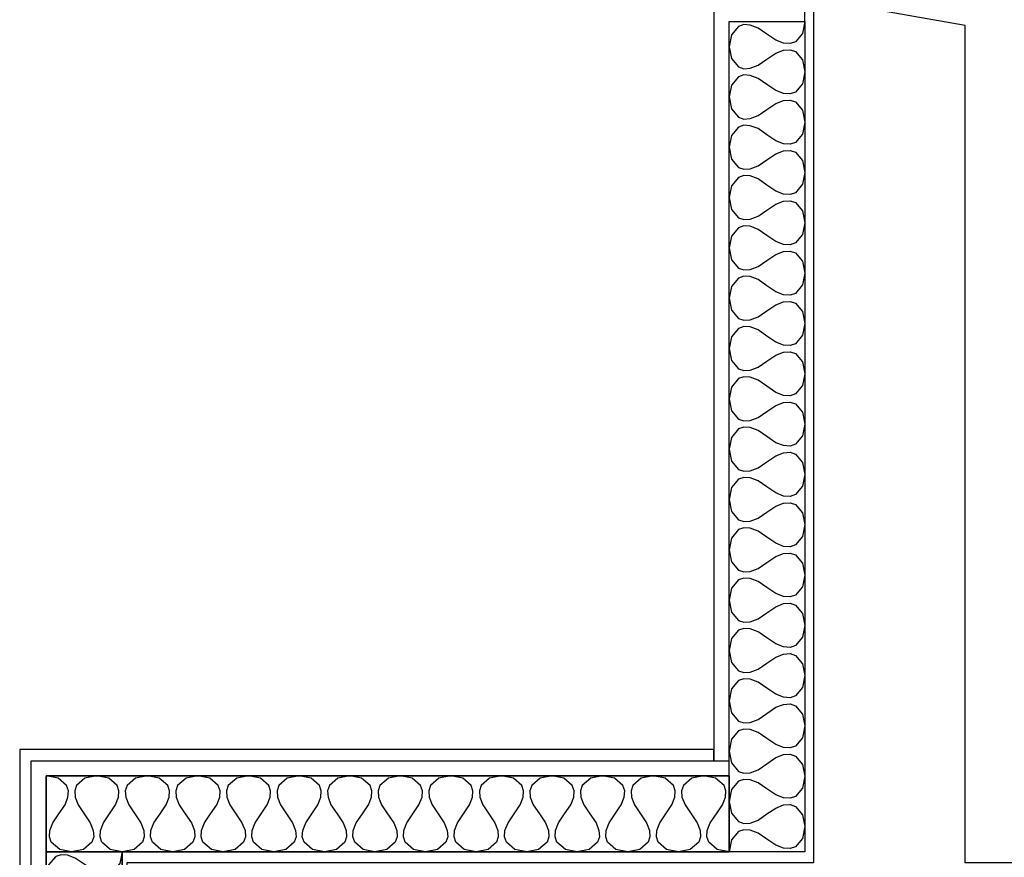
# Model space of a CAD drawing. Header units: millimetres. Extents: x -11.8 to 86.8, y 45.9 to 95.9.
# Tile 37 of 108: x 6.2 to 7.5, y 84 to 85.1. Entities that reach past the tile are written whole.
import ezdxf

# ---------------------------------------------------------------- set-up
doc = ezdxf.new("R2010")
doc.units = ezdxf.units.MM
doc.header["$MEASUREMENT"] = 0
doc.layers.add('Structure etage', color=7, linetype='Continuous')

# ---------------------------------------------------------------- blocks, each defined once
blk = doc.blocks.new('PD_16425')
at = {"layer": 'Structure etage', "color": 0}
for points in [[(7.0091, -11.6159), (7.0091, -12.7109), (6.9091, -12.7109), (6.9091, -11.6159), (7.0091, -11.6159)], [(7.0091, -11.6159), (7.006, -11.6315), (6.9966, -11.6426), (6.9896, -11.6449), (6.981, -11.6444), (6.9708, -11.6405), (6.9591, -11.6325), (6.9474, -11.6245), (6.9372, -11.6205), (6.9286, -11.62), (6.9216, -11.6224), (6.9122, -11.6334), (6.9091, -11.6491), (6.9122, -11.6647), (6.9216, -11.6757), (6.9286, -11.6781), (6.9372, -11.6776), (6.9474, -11.6736), (6.9591, -11.6657), (6.9708, -11.6577), (6.981, -11.6537), (6.9896, -11.6532), (6.9966, -11.6556), (7.006, -11.6666), (7.0091, -11.6822), (7.006, -11.6979), (6.9966, -11.7089), (6.9896, -11.7113), (6.981, -11.7108), (6.9708, -11.7068), (6.9591, -11.6988), (6.9474, -11.6909), (6.9372, -11.6869), (6.9286, -11.6864), (6.9216, -11.6888), (6.9122, -11.6998), (6.9091, -11.7154), (6.9122, -11.7311), (6.9216, -11.7421), (6.9286, -11.7445), (6.9372, -11.744), (6.9474, -11.74), (6.9591, -11.732), (6.9708, -11.724), (6.981, -11.7201), (6.9896, -11.7196), (6.9966, -11.7219), (7.006, -11.733), (7.0091, -11.7486), (7.006, -11.7643), (6.9966, -11.7753), (6.9896, -11.7777), (6.981, -11.7771), (6.9708, -11.7732), (6.9591, -11.7652), (6.9474, -11.7572), (6.9372, -11.7533), (6.9286, -11.7528), (6.9216, -11.7551), (6.9122, -11.7662), (6.9091, -11.7818), (6.9122, -11.7974), (6.9216, -11.8085), (6.9286, -11.8108), (6.9372, -11.8103), (6.9474, -11.8064), (6.9591, -11.7984), (6.9708, -11.7904), (6.981, -11.7865), (6.9896, -11.7859), (6.9966, -11.7883), (7.006, -11.7993), (7.0091, -11.815), (7.006, -11.8306), (6.9966, -11.8417), (6.9896, -11.844), (6.981, -11.8435), (6.9708, -11.8396), (6.9591, -11.8316), (6.9474, -11.8236), (6.9372, -11.8196), (6.9286, -11.8191), (6.9216, -11.8215), (6.9122, -11.8325), (6.9091, -11.8482), (6.9122, -11.8638), (6.9216, -11.8748), (6.9286, -11.8772), (6.9372, -11.8767), (6.9474, -11.8727), (6.9591, -11.8648), (6.9708, -11.8568), (6.981, -11.8528), (6.9896, -11.8523), (6.9966, -11.8547), (7.006, -11.8657), (7.0091, -11.8813), (7.006, -11.897), (6.9966, -11.908), (6.9896, -11.9104), (6.981, -11.9099), (6.9708, -11.9059), (6.9591, -11.8979), (6.9474, -11.89), (6.9372, -11.886), (6.9286, -11.8855), (6.9216, -11.8879), (6.9122, -11.8989), (6.9091, -11.9145), (6.9122, -11.9302), (6.9216, -11.9412), (6.9286, -11.9436), (6.9372, -11.9431), (6.9474, -11.9391), (6.9591, -11.9311), (6.9708, -11.9231), (6.981, -11.9192), (6.9896, -11.9187), (6.9966, -11.921), (7.006, -11.9321), (7.0091, -11.9477), (7.006, -11.9633), (6.9966, -11.9744), (6.9896, -11.9768), (6.981, -11.9762), (6.9708, -11.9723), (6.9591, -11.9643), (6.9474, -11.9563), (6.9372, -11.9524), (6.9286, -11.9519), (6.9216, -11.9542), (6.9122, -11.9653), (6.9091, -11.9809), (6.9122, -11.9965), (6.9216, -12.0076), (6.9286, -12.0099), (6.9372, -12.0094), (6.9474, -12.0055), (6.9591, -11.9975), (6.9708, -11.9895), (6.981, -11.9855), (6.9896, -11.985), (6.9966, -11.9874), (7.006, -11.9984), (7.0091, -12.0141), (7.006, -12.0297), (6.9966, -12.0408), (6.9896, -12.0431), (6.981, -12.0426), (6.9708, -12.0386), (6.9591, -12.0307), (6.9474, -12.0227), (6.9372, -12.0187), (6.9286, -12.0182), (6.9216, -12.0206), (6.9122, -12.0316), (6.9091, -12.0473), (6.9122, -12.0629), (6.9216, -12.0739), (6.9286, -12.0763), (6.9372, -12.0758), (6.9474, -12.0718), (6.9591, -12.0639), (6.9708, -12.0559), (6.981, -12.0519), (6.9896, -12.0514), (6.9966, -12.0538), (7.006, -12.0648), (7.0091, -12.0804), (7.006, -12.0961), (6.9966, -12.1071), (6.9896, -12.1095), (6.981, -12.109), (6.9708, -12.105), (6.9591, -12.097), (6.9474, -12.0891), (6.9372, -12.0851), (6.9286, -12.0846), (6.9216, -12.0869), (6.9122, -12.098), (6.9091, -12.1136), (6.9122, -12.1293), (6.9216, -12.1403), (6.9286, -12.1427), (6.9372, -12.1422), (6.9474, -12.1382), (6.9591, -12.1302), (6.9708, -12.1222), (6.981, -12.1183), (6.9896, -12.1178), (6.9966, -12.1201), (7.006, -12.1312), (7.0091, -12.1468), (7.006, -12.1624), (6.9966, -12.1735), (6.9896, -12.1758), (6.981, -12.1753), (6.9708, -12.1714), (6.9591, -12.1634), (6.9474, -12.1554), (6.9372, -12.1515), (6.9286, -12.151), (6.9216, -12.1533), (6.9122, -12.1644), (6.9091, -12.18), (6.9122, -12.1956), (6.9216, -12.2067), (6.9286, -12.209), (6.9372, -12.2085), (6.9474, -12.2046), (6.9591, -12.1966), (6.9708, -12.1886), (6.981, -12.1846), (6.9896, -12.1841), (6.9966, -12.1865), (7.006, -12.1975), (7.0091, -12.2132), (7.006, -12.2288), (6.9966, -12.2399), (6.9896, -12.2422), (6.981, -12.2417), (6.9708, -12.2377), (6.9591, -12.2298), (6.9474, -12.2218), (6.9372, -12.2178), (6.9286, -12.2173), (6.9216, -12.2197), (6.9122, -12.2307), (6.9091, -12.2464), (6.9122, -12.262), (6.9216, -12.273), (6.9286, -12.2754), (6.9372, -12.2749), (6.9474, -12.2709), (6.9591, -12.2629), (6.9708, -12.255), (6.981, -12.251), (6.9896, -12.2505), (6.9966, -12.2529), (7.006, -12.2639), (7.0091, -12.2795), (7.006, -12.2952), (6.9966, -12.3062), (6.9896, -12.3086), (6.981, -12.3081), (6.9708, -12.3041), (6.9591, -12.2961), (6.9474, -12.2882), (6.9372, -12.2842), (6.9286, -12.2837), (6.9216, -12.286), (6.9122, -12.2971), (6.9091, -12.3127), (6.9122, -12.3284), (6.9216, -12.3394), (6.9286, -12.3418), (6.9372, -12.3412), (6.9474, -12.3373), (6.9591, -12.3293), (6.9708, -12.3213), (6.981, -12.3174), (6.9896, -12.3169), (6.9966, -12.3192), (7.006, -12.3303), (7.0091, -12.3459), (7.006, -12.3615), (6.9966, -12.3726), (6.9896, -12.3749), (6.981, -12.3744), (6.9708, -12.3705), (6.9591, -12.3625), (6.9474, -12.3545), (6.9372, -12.3506), (6.9286, -12.35), (6.9216, -12.3524), (6.9122, -12.3634), (6.9091, -12.3791), (6.9122, -12.3947), (6.9216, -12.4058), (6.9286, -12.4081), (6.9372, -12.4076), (6.9474, -12.4037), (6.9591, -12.3957), (6.9708, -12.3877), (6.981, -12.3837), (6.9896, -12.3832), (6.9966, -12.3856), (7.006, -12.3966), (7.0091, -12.4123), (7.006, -12.4279), (6.9966, -12.4389), (6.9896, -12.4413), (6.981, -12.4408), (6.9708, -12.4368), (6.9591, -12.4289), (6.9474, -12.4209), (6.9372, -12.4169), (6.9286, -12.4164), (6.9216, -12.4188), (6.9122, -12.4298), (6.9091, -12.4455), (6.9122, -12.4611), (6.9216, -12.4721), (6.9286, -12.4745), (6.9372, -12.474), (6.9474, -12.47), (6.9591, -12.462), (6.9708, -12.4541), (6.981, -12.4501), (6.9896, -12.4496), (6.9966, -12.452), (7.006, -12.463), (7.0091, -12.4786), (7.006, -12.4943), (6.9966, -12.5053), (6.9896, -12.5077), (6.981, -12.5072), (6.9708, -12.5032), (6.9591, -12.4952), (6.9474, -12.4872), (6.9372, -12.4833), (6.9286, -12.4828), (6.9216, -12.4851), (6.9122, -12.4962), (6.9091, -12.5118), (6.9122, -12.5275), (6.9216, -12.5385), (6.9286, -12.5409), (6.9372, -12.5403), (6.9474, -12.5364), (6.9591, -12.5284), (6.9708, -12.5204), (6.981, -12.5165), (6.9896, -12.516), (6.9966, -12.5183), (7.006, -12.5294), (7.0091, -12.545), (7.006, -12.5606), (6.9966, -12.5717), (6.9896, -12.574), (6.981, -12.5735), (6.9708, -12.5696), (6.9591, -12.5616), (6.9474, -12.5536), (6.9372, -12.5497), (6.9286, -12.5491), (6.9216, -12.5515), (6.9122, -12.5625), (6.9091, -12.5782), (6.9122, -12.5938), (6.9216, -12.6049), (6.9286, -12.6072), (6.9372, -12.6067), (6.9474, -12.6028), (6.9591, -12.5948), (6.9708, -12.5868), (6.981, -12.5828), (6.9896, -12.5823), (6.9966, -12.5847), (7.006, -12.5957), (7.0091, -12.6114), (7.006, -12.627), (6.9966, -12.638), (6.9896, -12.6404), (6.981, -12.6399), (6.9708, -12.6359), (6.9591, -12.628), (6.9474, -12.62), (6.9372, -12.616), (6.9286, -12.6155), (6.9216, -12.6179), (6.9122, -12.6289), (6.9091, -12.6445), (6.9122, -12.6602), (6.9216, -12.6712), (6.9286, -12.6736), (6.9372, -12.6731), (6.9474, -12.6691), (6.9591, -12.6611), (6.9708, -12.6532), (6.981, -12.6492), (6.9896, -12.6487), (6.9966, -12.6511), (7.006, -12.6621), (7.0091, -12.6777), (7.006, -12.6934), (6.9966, -12.7044), (6.9896, -12.7068), (6.981, -12.7063), (6.9708, -12.7023), (6.9591, -12.6943), (6.9474, -12.6863), (6.9372, -12.6824), (6.9286, -12.6819), (6.9216, -12.6842), (6.9122, -12.6953), (6.9091, -12.7109)]]:
    blk.add_lwpolyline(points, dxfattribs=at)
blk = doc.blocks.new('PD_16427')
at = {"layer": 'Structure etage', "color": 0}
for points in [[(6.9091, -12.7109), (6.0091, -12.7109), (6.0091, -12.6109), (6.9091, -12.6109), (6.9091, -12.7109)], [(6.9091, -12.7109), (6.8934, -12.7078), (6.8823, -12.6984), (6.88, -12.6914), (6.8805, -12.6828), (6.8844, -12.6726), (6.8924, -12.6609), (6.9004, -12.6492), (6.9044, -12.639), (6.9049, -12.6304), (6.9025, -12.6234), (6.8915, -12.614), (6.8758, -12.6109), (6.8601, -12.614), (6.849, -12.6234), (6.8466, -12.6304), (6.8471, -12.639), (6.8511, -12.6492), (6.8591, -12.6609), (6.8671, -12.6726), (6.8711, -12.6828), (6.8716, -12.6914), (6.8692, -12.6984), (6.8581, -12.7078), (6.8424, -12.7109), (6.8268, -12.7078), (6.8157, -12.6984), (6.8133, -12.6914), (6.8138, -12.6828), (6.8178, -12.6726), (6.8258, -12.6609), (6.8338, -12.6492), (6.8377, -12.639), (6.8383, -12.6304), (6.8359, -12.6234), (6.8248, -12.614), (6.8091, -12.6109), (6.7934, -12.614), (6.7823, -12.6234), (6.78, -12.6304), (6.7805, -12.639), (6.7844, -12.6492), (6.7924, -12.6609), (6.8004, -12.6726), (6.8044, -12.6828), (6.8049, -12.6914), (6.8025, -12.6984), (6.7915, -12.7078), (6.7758, -12.7109), (6.7601, -12.7078), (6.749, -12.6984), (6.7466, -12.6914), (6.7471, -12.6828), (6.7511, -12.6726), (6.7591, -12.6609), (6.7671, -12.6492), (6.7711, -12.639), (6.7716, -12.6304), (6.7692, -12.6234), (6.7581, -12.614), (6.7424, -12.6109), (6.7268, -12.614), (6.7157, -12.6234), (6.7133, -12.6304), (6.7138, -12.639), (6.7178, -12.6492), (6.7258, -12.6609), (6.7338, -12.6726), (6.7377, -12.6828), (6.7383, -12.6914), (6.7359, -12.6984), (6.7248, -12.7078), (6.7091, -12.7109), (6.6934, -12.7078), (6.6823, -12.6984), (6.68, -12.6914), (6.6805, -12.6828), (6.6844, -12.6726), (6.6924, -12.6609), (6.7004, -12.6492), (6.7044, -12.639), (6.7049, -12.6304), (6.7025, -12.6234), (6.6915, -12.614), (6.6758, -12.6109), (6.6601, -12.614), (6.649, -12.6234), (6.6466, -12.6304), (6.6471, -12.639), (6.6511, -12.6492), (6.6591, -12.6609), (6.6671, -12.6726), (6.6711, -12.6828), (6.6716, -12.6914), (6.6692, -12.6984), (6.6581, -12.7078), (6.6424, -12.7109), (6.6268, -12.7078), (6.6157, -12.6984), (6.6133, -12.6914), (6.6138, -12.6828), (6.6178, -12.6726), (6.6258, -12.6609), (6.6338, -12.6492), (6.6377, -12.639), (6.6383, -12.6304), (6.6359, -12.6234), (6.6248, -12.614), (6.6091, -12.6109), (6.5934, -12.614), (6.5823, -12.6234), (6.58, -12.6304), (6.5805, -12.639), (6.5844, -12.6492), (6.5924, -12.6609), (6.6004, -12.6726), (6.6044, -12.6828), (6.6049, -12.6914), (6.6025, -12.6984), (6.5915, -12.7078), (6.5758, -12.7109), (6.5601, -12.7078), (6.549, -12.6984), (6.5466, -12.6914), (6.5471, -12.6828), (6.5511, -12.6726), (6.5591, -12.6609), (6.5671, -12.6492), (6.5711, -12.639), (6.5716, -12.6304), (6.5692, -12.6234), (6.5581, -12.614), (6.5424, -12.6109), (6.5268, -12.614), (6.5157, -12.6234), (6.5133, -12.6304), (6.5138, -12.639), (6.5178, -12.6492), (6.5258, -12.6609), (6.5338, -12.6726), (6.5377, -12.6828), (6.5383, -12.6914), (6.5359, -12.6984), (6.5248, -12.7078), (6.5091, -12.7109), (6.4934, -12.7078), (6.4823, -12.6984), (6.48, -12.6914), (6.4805, -12.6828), (6.4844, -12.6726), (6.4924, -12.6609), (6.5004, -12.6492), (6.5044, -12.639), (6.5049, -12.6304), (6.5025, -12.6234), (6.4915, -12.614), (6.4758, -12.6109), (6.4601, -12.614), (6.449, -12.6234), (6.4466, -12.6304), (6.4471, -12.639), (6.4511, -12.6492), (6.4591, -12.6609), (6.4671, -12.6726), (6.4711, -12.6828), (6.4716, -12.6914), (6.4692, -12.6984), (6.4581, -12.7078), (6.4424, -12.7109), (6.4268, -12.7078), (6.4157, -12.6984), (6.4133, -12.6914), (6.4138, -12.6828), (6.4178, -12.6726), (6.4258, -12.6609), (6.4338, -12.6492), (6.4377, -12.639), (6.4383, -12.6304), (6.4359, -12.6234), (6.4248, -12.614), (6.4091, -12.6109), (6.3934, -12.614), (6.3823, -12.6234), (6.38, -12.6304), (6.3805, -12.639), (6.3844, -12.6492), (6.3924, -12.6609), (6.4004, -12.6726), (6.4044, -12.6828), (6.4049, -12.6914), (6.4025, -12.6984), (6.3915, -12.7078), (6.3758, -12.7109), (6.3601, -12.7078), (6.349, -12.6984), (6.3466, -12.6914), (6.3471, -12.6828), (6.3511, -12.6726), (6.3591, -12.6609), (6.3671, -12.6492), (6.3711, -12.639), (6.3716, -12.6304), (6.3692, -12.6234), (6.3581, -12.614), (6.3424, -12.6109), (6.3268, -12.614), (6.3157, -12.6234), (6.3133, -12.6304), (6.3138, -12.639), (6.3178, -12.6492), (6.3258, -12.6609), (6.3338, -12.6726), (6.3377, -12.6828), (6.3383, -12.6914), (6.3359, -12.6984), (6.3248, -12.7078), (6.3091, -12.7109), (6.2934, -12.7078), (6.2823, -12.6984), (6.28, -12.6914), (6.2805, -12.6828), (6.2844, -12.6726), (6.2924, -12.6609), (6.3004, -12.6492), (6.3044, -12.639), (6.3049, -12.6304), (6.3025, -12.6234), (6.2915, -12.614), (6.2758, -12.6109), (6.2601, -12.614), (6.249, -12.6234), (6.2466, -12.6304), (6.2471, -12.639), (6.2511, -12.6492), (6.2591, -12.6609), (6.2671, -12.6726), (6.2711, -12.6828), (6.2716, -12.6914), (6.2692, -12.6984), (6.2581, -12.7078), (6.2424, -12.7109), (6.2268, -12.7078), (6.2157, -12.6984), (6.2133, -12.6914), (6.2138, -12.6828), (6.2178, -12.6726), (6.2258, -12.6609), (6.2338, -12.6492), (6.2377, -12.639), (6.2383, -12.6304), (6.2359, -12.6234), (6.2248, -12.614), (6.2091, -12.6109), (6.1934, -12.614), (6.1823, -12.6234), (6.18, -12.6304), (6.1805, -12.639), (6.1844, -12.6492), (6.1924, -12.6609), (6.2004, -12.6726), (6.2044, -12.6828), (6.2049, -12.6914), (6.2025, -12.6984), (6.1915, -12.7078), (6.1758, -12.7109), (6.1601, -12.7078), (6.149, -12.6984), (6.1466, -12.6914), (6.1471, -12.6828), (6.1511, -12.6726), (6.1591, -12.6609), (6.1671, -12.6492), (6.1711, -12.639), (6.1716, -12.6304), (6.1692, -12.6234), (6.1581, -12.614), (6.1424, -12.6109), (6.1268, -12.614), (6.1157, -12.6234), (6.1133, -12.6304), (6.1138, -12.639), (6.1178, -12.6492), (6.1258, -12.6609), (6.1338, -12.6726), (6.1377, -12.6828), (6.1383, -12.6914), (6.1359, -12.6984), (6.1248, -12.7078), (6.1091, -12.7109), (6.0934, -12.7078), (6.0823, -12.6984), (6.08, -12.6914), (6.0805, -12.6828), (6.0844, -12.6726), (6.0924, -12.6609), (6.1004, -12.6492), (6.1044, -12.639), (6.1049, -12.6304), (6.1025, -12.6234), (6.0915, -12.614), (6.0758, -12.6109), (6.0601, -12.614), (6.049, -12.6234), (6.0466, -12.6304), (6.0471, -12.639), (6.0511, -12.6492), (6.0591, -12.6609), (6.0671, -12.6726), (6.0711, -12.6828), (6.0716, -12.6914), (6.0692, -12.6984), (6.0581, -12.7078), (6.0424, -12.7109), (6.0268, -12.7078), (6.0157, -12.6984), (6.0133, -12.6914), (6.0138, -12.6828), (6.0178, -12.6726), (6.0258, -12.6609), (6.0338, -12.6492), (6.0377, -12.639), (6.0383, -12.6304), (6.0359, -12.6234), (6.0248, -12.614), (6.0091, -12.6109)]]:
    blk.add_lwpolyline(points, dxfattribs=at)
blk = doc.blocks.new('PD_16428')
at = {"layer": 'Structure etage', "color": 0}
for points in [[(6.1091, -12.7109), (6.1091, -14.7726), (6.0091, -14.7726), (6.0091, -12.7109), (6.1091, -12.7109)], [(6.1091, -12.7109), (6.106, -12.7264), (6.0966, -12.7373), (6.0896, -12.7396), (6.081, -12.7391), (6.0708, -12.7352), (6.0591, -12.7273), (6.0474, -12.7194), (6.0372, -12.7154), (6.0286, -12.7149), (6.0216, -12.7172), (6.0122, -12.7282), (6.0091, -12.7436), (6.0122, -12.7591), (6.0216, -12.77), (6.0286, -12.7724), (6.0372, -12.7718), (6.0474, -12.7679), (6.0591, -12.76), (6.0708, -12.7521), (6.081, -12.7482), (6.0896, -12.7476), (6.0966, -12.75), (6.106, -12.7609), (6.1091, -12.7764), (6.106, -12.7918), (6.0966, -12.8028), (6.0896, -12.8051), (6.081, -12.8046), (6.0708, -12.8006), (6.0591, -12.7927), (6.0474, -12.7848), (6.0372, -12.7809), (6.0286, -12.7804), (6.0216, -12.7827), (6.0122, -12.7936), (6.0091, -12.8091), (6.0122, -12.8246), (6.0216, -12.8355), (6.0286, -12.8378), (6.0372, -12.8373), (6.0474, -12.8334), (6.0591, -12.8255), (6.0708, -12.8175), (6.081, -12.8136), (6.0896, -12.8131), (6.0966, -12.8154), (6.106, -12.8263), (6.1091, -12.8418), (6.106, -12.8573), (6.0966, -12.8682), (6.0896, -12.8705), (6.081, -12.87), (6.0708, -12.8661), (6.0591, -12.8582), (6.0474, -12.8503), (6.0372, -12.8463), (6.0286, -12.8458), (6.0216, -12.8481), (6.0122, -12.8591), (6.0091, -12.8745), (6.0122, -12.89), (6.0216, -12.9009), (6.0286, -12.9033), (6.0372, -12.9028), (6.0474, -12.8988), (6.0591, -12.8909), (6.0708, -12.883), (6.081, -12.8791), (6.0896, -12.8785), (6.0966, -12.8809), (6.106, -12.8918), (6.1091, -12.9073), (6.106, -12.9227), (6.0966, -12.9337), (6.0896, -12.936), (6.081, -12.9355), (6.0708, -12.9315), (6.0591, -12.9236), (6.0474, -12.9157), (6.0372, -12.9118), (6.0286, -12.9113), (6.0216, -12.9136), (6.0122, -12.9245), (6.0091, -12.94), (6.0122, -12.9555), (6.0216, -12.9664), (6.0286, -12.9687), (6.0372, -12.9682), (6.0474, -12.9643), (6.0591, -12.9564), (6.0708, -12.9484), (6.081, -12.9445), (6.0896, -12.944), (6.0966, -12.9463), (6.106, -12.9572), (6.1091, -12.9727), (6.106, -12.9882), (6.0966, -12.9991), (6.0896, -13.0014), (6.081, -13.0009), (6.0708, -12.997), (6.0591, -12.9891), (6.0474, -12.9812), (6.0372, -12.9772), (6.0286, -12.9767), (6.0216, -12.9791), (6.0122, -12.99), (6.0091, -13.0054), (6.0122, -13.0209), (6.0216, -13.0318), (6.0286, -13.0342), (6.0372, -13.0337), (6.0474, -13.0297), (6.0591, -13.0218), (6.0708, -13.0139), (6.081, -13.01), (6.0896, -13.0094), (6.0966, -13.0118), (6.106, -13.0227), (6.1091, -13.0382), (6.106, -13.0536), (6.0966, -13.0646), (6.0896, -13.0669), (6.081, -13.0664), (6.0708, -13.0624), (6.0591, -13.0545), (6.0474, -13.0466), (6.0372, -13.0427), (6.0286, -13.0422), (6.0216, -13.0445), (6.0122, -13.0554), (6.0091, -13.0709), (6.0122, -13.0864), (6.0216, -13.0973), (6.0286, -13.0996), (6.0372, -13.0991), (6.0474, -13.0952), (6.0591, -13.0873), (6.0708, -13.0793), (6.081, -13.0754), (6.0896, -13.0749), (6.0966, -13.0772), (6.106, -13.0881), (6.1091, -13.1036), (6.106, -13.1191), (6.0966, -13.13), (6.0896, -13.1323), (6.081, -13.1318), (6.0708, -13.1279), (6.0591, -13.12), (6.0474, -13.1121), (6.0372, -13.1081), (6.0286, -13.1076), (6.0216, -13.11), (6.0122, -13.1209), (6.0091, -13.1363), (6.0122, -13.1518), (6.0216, -13.1627), (6.0286, -13.1651), (6.0372, -13.1646), (6.0474, -13.1606), (6.0591, -13.1527), (6.0708, -13.1448), (6.081, -13.1409), (6.0896, -13.1403), (6.0966, -13.1427), (6.106, -13.1536), (6.1091, -13.1691), (6.106, -13.1845), (6.0966, -13.1955), (6.0896, -13.1978), (6.081, -13.1973), (6.0708, -13.1934), (6.0591, -13.1854), (6.0474, -13.1775), (6.0372, -13.1736), (6.0286, -13.1731), (6.0216, -13.1754), (6.0122, -13.1863), (6.0091, -13.2018), (6.0122, -13.2173), (6.0216, -13.2282), (6.0286, -13.2305), (6.0372, -13.23), (6.0474, -13.2261), (6.0591, -13.2182), (6.0708, -13.2102), (6.081, -13.2063), (6.0896, -13.2058), (6.0966, -13.2081), (6.106, -13.2191), (6.1091, -13.2345), (6.106, -13.25), (6.0966, -13.2609), (6.0896, -13.2632), (6.081, -13.2627), (6.0708, -13.2588), (6.0591, -13.2509), (6.0474, -13.243), (6.0372, -13.239), (6.0286, -13.2385), (6.0216, -13.2409), (6.0122, -13.2518), (6.0091, -13.2673), (6.0122, -13.2827), (6.0216, -13.2936), (6.0286, -13.296), (6.0372, -13.2955), (6.0474, -13.2915), (6.0591, -13.2836), (6.0708, -13.2757), (6.081, -13.2718), (6.0896, -13.2713), (6.0966, -13.2736), (6.106, -13.2845), (6.1091, -13.3), (6.106, -13.3154), (6.0966, -13.3264), (6.0896, -13.3287), (6.081, -13.3282), (6.0708, -13.3243), (6.0591, -13.3163), (6.0474, -13.3084), (6.0372, -13.3045), (6.0286, -13.304), (6.0216, -13.3063), (6.0122, -13.3172), (6.0091, -13.3327), (6.0122, -13.3482), (6.0216, -13.3591), (6.0286, -13.3614), (6.0372, -13.3609), (6.0474, -13.357), (6.0591, -13.3491), (6.0708, -13.3411), (6.081, -13.3372), (6.0896, -13.3367), (6.0966, -13.339), (6.106, -13.35), (6.1091, -13.3654), (6.106, -13.3809), (6.0966, -13.3918), (6.0896, -13.3942), (6.081, -13.3936), (6.0708, -13.3897), (6.0591, -13.3818), (6.0474, -13.3739), (6.0372, -13.3699), (6.0286, -13.3694), (6.0216, -13.3718), (6.0122, -13.3827), (6.0091, -13.3982), (6.0122, -13.4136), (6.0216, -13.4245), (6.0286, -13.4269), (6.0372, -13.4264), (6.0474, -13.4224), (6.0591, -13.4145), (6.0708, -13.4066), (6.081, -13.4027), (6.0896, -13.4022), (6.0966, -13.4045), (6.106, -13.4154), (6.1091, -13.4309), (6.106, -13.4464), (6.0966, -13.4573), (6.0896, -13.4596), (6.081, -13.4591), (6.0708, -13.4552), (6.0591, -13.4472), (6.0474, -13.4393), (6.0372, -13.4354), (6.0286, -13.4349), (6.0216, -13.4372), (6.0122, -13.4481), (6.0091, -13.4636), (6.0122, -13.4791), (6.0216, -13.49), (6.0286, -13.4923), (6.0372, -13.4918), (6.0474, -13.4879), (6.0591, -13.48), (6.0708, -13.4721), (6.081, -13.4681), (6.0896, -13.4676), (6.0966, -13.4699), (6.106, -13.4809), (6.1091, -13.4963), (6.106, -13.5118), (6.0966, -13.5227), (6.0896, -13.5251), (6.081, -13.5245), (6.0708, -13.5206), (6.0591, -13.5127), (6.0474, -13.5048), (6.0372, -13.5008), (6.0286, -13.5003), (6.0216, -13.5027), (6.0122, -13.5136), (6.0091, -13.5291), (6.0122, -13.5445), (6.0216, -13.5554), (6.0286, -13.5578), (6.0372, -13.5573), (6.0474, -13.5533), (6.0591, -13.5454), (6.0708, -13.5375), (6.081, -13.5336), (6.0896, -13.5331), (6.0966, -13.5354), (6.106, -13.5463), (6.1091, -13.5618), (6.106, -13.5773), (6.0966, -13.5882), (6.0896, -13.5905), (6.081, -13.59), (6.0708, -13.5861), (6.0591, -13.5781), (6.0474, -13.5702), (6.0372, -13.5663), (6.0286, -13.5658), (6.0216, -13.5681), (6.0122, -13.579), (6.0091, -13.5945), (6.0122, -13.61), (6.0216, -13.6209), (6.0286, -13.6232), (6.0372, -13.6227), (6.0474, -13.6188), (6.0591, -13.6109), (6.0708, -13.603), (6.081, -13.599), (6.0896, -13.5985), (6.0966, -13.6008), (6.106, -13.6118), (6.1091, -13.6272), (6.106, -13.6427), (6.0966, -13.6536), (6.0896, -13.656), (6.081, -13.6554), (6.0708, -13.6515), (6.0591, -13.6436), (6.0474, -13.6357), (6.0372, -13.6317), (6.0286, -13.6312), (6.0216, -13.6336), (6.0122, -13.6445), (6.0091, -13.66), (6.0122, -13.6754), (6.0216, -13.6864), (6.0286, -13.6887), (6.0372, -13.6882), (6.0474, -13.6842), (6.0591, -13.6763), (6.0708, -13.6684), (6.081, -13.6645), (6.0896, -13.664), (6.0966, -13.6663), (6.106, -13.6772), (6.1091, -13.6927), (6.106, -13.7082), (6.0966, -13.7191), (6.0896, -13.7214), (6.081, -13.7209), (6.0708, -13.717), (6.0591, -13.709), (6.0474, -13.7011), (6.0372, -13.6972), (6.0286, -13.6967), (6.0216, -13.699), (6.0122, -13.7099), (6.0091, -13.7254), (6.0122, -13.7409), (6.0216, -13.7518), (6.0286, -13.7541), (6.0372, -13.7536), (6.0474, -13.7497), (6.0591, -13.7418), (6.0708, -13.7339), (6.081, -13.7299), (6.0896, -13.7294), (6.0966, -13.7317), (6.106, -13.7427), (6.1091, -13.7581), (6.106, -13.7736), (6.0966, -13.7845), (6.0896, -13.7869), (6.081, -13.7863), (6.0708, -13.7824), (6.0591, -13.7745), (6.0474, -13.7666), (6.0372, -13.7627), (6.0286, -13.7621), (6.0216, -13.7645), (6.0122, -13.7754), (6.0091, -13.7909), (6.0122, -13.8063), (6.0216, -13.8173), (6.0286, -13.8196), (6.0372, -13.8191), (6.0474, -13.8151), (6.0591, -13.8072), (6.0708, -13.7993), (6.081, -13.7954), (6.0896, -13.7949), (6.0966, -13.7972), (6.106, -13.8081), (6.1091, -13.8236), (6.106, -13.8391), (6.0966, -13.85), (6.0896, -13.8523), (6.081, -13.8518), (6.0708, -13.8479), (6.0591, -13.8399), (6.0474, -13.832), (6.0372, -13.8281), (6.0286, -13.8276), (6.0216, -13.8299), (6.0122, -13.8408), (6.0091, -13.8563), (6.0122, -13.8718), (6.0216, -13.8827), (6.0286, -13.885), (6.0372, -13.8845), (6.0474, -13.8806), (6.0591, -13.8727), (6.0708, -13.8648), (6.081, -13.8608), (6.0896, -13.8603), (6.0966, -13.8626), (6.106, -13.8736), (6.1091, -13.889), (6.106, -13.9045), (6.0966, -13.9154), (6.0896, -13.9178), (6.081, -13.9172), (6.0708, -13.9133), (6.0591, -13.9054), (6.0474, -13.8975), (6.0372, -13.8936), (6.0286, -13.893), (6.0216, -13.8954), (6.0122, -13.9063), (6.0091, -13.9218), (6.0122, -13.9372), (6.0216, -13.9482), (6.0286, -13.9505), (6.0372, -13.95), (6.0474, -13.946), (6.0591, -13.9381), (6.0708, -13.9302), (6.081, -13.9263), (6.0896, -13.9258), (6.0966, -13.9281), (6.106, -13.939), (6.1091, -13.9545), (6.106, -13.97), (6.0966, -13.9809), (6.0896, -13.9832), (6.081, -13.9827), (6.0708, -13.9788), (6.0591, -13.9709), (6.0474, -13.9629), (6.0372, -13.959), (6.0286, -13.9585), (6.0216, -13.9608), (6.0122, -13.9717), (6.0091, -13.9872), (6.0122, -14.0027), (6.0216, -14.0136), (6.0286, -14.0159), (6.0372, -14.0154), (6.0474, -14.0115), (6.0591, -14.0036), (6.0708, -13.9957), (6.081, -13.9917), (6.0896, -13.9912), (6.0966, -13.9935), (6.106, -14.0045), (6.1091, -14.0199), (6.106, -14.0354), (6.0966, -14.0463), (6.0896, -14.0487), (6.081, -14.0481), (6.0708, -14.0442), (6.0591, -14.0363), (6.0474, -14.0284), (6.0372, -14.0245), (6.0286, -14.0239), (6.0216, -14.0263), (6.0122, -14.0372), (6.0091, -14.0527), (6.0122, -14.0681), (6.0216, -14.0791), (6.0286, -14.0814), (6.0372, -14.0809), (6.0474, -14.0769), (6.0591, -14.069), (6.0708, -14.0611), (6.081, -14.0572), (6.0896, -14.0567), (6.0966, -14.059), (6.106, -14.0699), (6.1091, -14.0854), (6.106, -14.1009), (6.0966, -14.1118), (6.0896, -14.1141), (6.081, -14.1136), (6.0708, -14.1097), (6.0591, -14.1018), (6.0474, -14.0938), (6.0372, -14.0899), (6.0286, -14.0894), (6.0216, -14.0917), (6.0122, -14.1026), (6.0091, -14.1181), (6.0122, -14.1336), (6.0216, -14.1445), (6.0286, -14.1468), (6.0372, -14.1463), (6.0474, -14.1424), (6.0591, -14.1345), (6.0708, -14.1266), (6.081, -14.1226), (6.0896, -14.1221), (6.0966, -14.1244), (6.106, -14.1354), (6.1091, -14.1508), (6.106, -14.1663), (6.0966, -14.1772), (6.0896, -14.1796), (6.081, -14.1791), (6.0708, -14.1751), (6.0591, -14.1672), (6.0474, -14.1593), (6.0372, -14.1554), (6.0286, -14.1548), (6.0216, -14.1572), (6.0122, -14.1681), (6.0091, -14.1836), (6.0122, -14.199), (6.0216, -14.21), (6.0286, -14.2123), (6.0372, -14.2118), (6.0474, -14.2078), (6.0591, -14.1999), (6.0708, -14.192), (6.081, -14.1881), (6.0896, -14.1876), (6.0966, -14.1899), (6.106, -14.2008), (6.1091, -14.2163), (6.106, -14.2318), (6.0966, -14.2427), (6.0896, -14.245), (6.081, -14.2445), (6.0708, -14.2406), (6.0591, -14.2327), (6.0474, -14.2247), (6.0372, -14.2208), (6.0286, -14.2203), (6.0216, -14.2226), (6.0122, -14.2335), (6.0091, -14.249), (6.0122, -14.2645), (6.0216, -14.2754), (6.0286, -14.2777), (6.0372, -14.2772), (6.0474, -14.2733), (6.0591, -14.2654), (6.0708, -14.2575), (6.081, -14.2535), (6.0896, -14.253), (6.0966, -14.2554), (6.106, -14.2663), (6.1091, -14.2817), (6.106, -14.2972), (6.0966, -14.3081), (6.0896, -14.3105), (6.081, -14.31), (6.0708, -14.306), (6.0591, -14.2981), (6.0474, -14.2902), (6.0372, -14.2863), (6.0286, -14.2857), (6.0216, -14.2881), (6.0122, -14.299), (6.0091, -14.3145), (6.0122, -14.3299), (6.0216, -14.3409), (6.0286, -14.3432), (6.0372, -14.3427), (6.0474, -14.3387), (6.0591, -14.3308), (6.0708, -14.3229), (6.081, -14.319), (6.0896, -14.3185), (6.0966, -14.3208), (6.106, -14.3317), (6.1091, -14.3472), (6.106, -14.3627), (6.0966, -14.3736), (6.0896, -14.3759), (6.081, -14.3754), (6.0708, -14.3715), (6.0591, -14.3636), (6.0474, -14.3556), (6.0372, -14.3517), (6.0286, -14.3512), (6.0216, -14.3535), (6.0122, -14.3644), (6.0091, -14.3799), (6.0122, -14.3954), (6.0216, -14.4063), (6.0286, -14.4086), (6.0372, -14.4081), (6.0474, -14.4042), (6.0591, -14.3963), (6.0708, -14.3884), (6.081, -14.3844), (6.0896, -14.3839), (6.0966, -14.3863), (6.106, -14.3972), (6.1091, -14.4126), (6.106, -14.4281), (6.0966, -14.439), (6.0896, -14.4414), (6.081, -14.4409), (6.0708, -14.4369), (6.0591, -14.429), (6.0474, -14.4211), (6.0372, -14.4172), (6.0286, -14.4166), (6.0216, -14.419), (6.0122, -14.4299), (6.0091, -14.4454), (6.0122, -14.4608), (6.0216, -14.4718), (6.0286, -14.4741), (6.0372, -14.4736), (6.0474, -14.4697), (6.0591, -14.4617), (6.0708, -14.4538), (6.081, -14.4499), (6.0896, -14.4494), (6.0966, -14.4517), (6.106, -14.4626), (6.1091, -14.4781), (6.106, -14.4936), (6.0966, -14.5045), (6.0896, -14.5068), (6.081, -14.5063), (6.0708, -14.5024), (6.0591, -14.4945), (6.0474, -14.4865), (6.0372, -14.4826), (6.0286, -14.4821), (6.0216, -14.4844), (6.0122, -14.4954), (6.0091, -14.5108), (6.0122, -14.5263), (6.0216, -14.5372), (6.0286, -14.5395), (6.0372, -14.539), (6.0474, -14.5351), (6.0591, -14.5272), (6.0708, -14.5193), (6.081, -14.5153), (6.0896, -14.5148), (6.0966, -14.5172), (6.106, -14.5281), (6.1091, -14.5436), (6.106, -14.559), (6.0966, -14.5699), (6.0896, -14.5723), (6.081, -14.5718), (6.0708, -14.5678), (6.0591, -14.5599), (6.0474, -14.552), (6.0372, -14.5481), (6.0286, -14.5476), (6.0216, -14.5499), (6.0122, -14.5608), (6.0091, -14.5763), (6.0122, -14.5918), (6.0216, -14.6027), (6.0286, -14.605), (6.0372, -14.6045), (6.0474, -14.6006), (6.0591, -14.5926), (6.0708, -14.5847), (6.081, -14.5808), (6.0896, -14.5803), (6.0966, -14.5826), (6.106, -14.5935), (6.1091, -14.609), (6.106, -14.6245), (6.0966, -14.6354), (6.0896, -14.6377), (6.081, -14.6372), (6.0708, -14.6333), (6.0591, -14.6254), (6.0474, -14.6174), (6.0372, -14.6135), (6.0286, -14.613), (6.0216, -14.6153), (6.0122, -14.6263), (6.0091, -14.6417), (6.0122, -14.6572), (6.0216, -14.6681), (6.0286, -14.6705), (6.0372, -14.6699), (6.0474, -14.666), (6.0591, -14.6581), (6.0708, -14.6502), (6.081, -14.6462), (6.0896, -14.6457), (6.0966, -14.6481), (6.106, -14.659), (6.1091, -14.6745), (6.106, -14.6899), (6.0966, -14.7008), (6.0896, -14.7032), (6.081, -14.7027), (6.0708, -14.6987), (6.0591, -14.6908), (6.0474, -14.6829), (6.0372, -14.679), (6.0286, -14.6785), (6.0216, -14.6808), (6.0122, -14.6917), (6.0091, -14.7072), (6.0122, -14.7227), (6.0216, -14.7336), (6.0286, -14.7359), (6.0372, -14.7354), (6.0474, -14.7315), (6.0591, -14.7235), (6.0708, -14.7156), (6.081, -14.7117), (6.0896, -14.7112), (6.0966, -14.7135), (6.106, -14.7244), (6.1091, -14.7399), (6.106, -14.7554), (6.0966, -14.7663), (6.0896, -14.7686), (6.081, -14.7681), (6.0708, -14.7642), (6.0591, -14.7563), (6.0474, -14.7484), (6.0372, -14.7444), (6.0286, -14.7439), (6.0216, -14.7462), (6.0122, -14.7572), (6.0091, -14.7726)]]:
    blk.add_lwpolyline(points, dxfattribs=at)

msp = doc.modelspace()

# ---------------------------------------------------------------- linework, layer by layer
at = {"layer": 'Structure etage', "color": 0}
for points in [[(14.219, 87.1659), (14.219, 83.9733), (7.3996, 83.9733), (7.3996, 85.0777), (7.2567, 85.1029), (7.1996, 85.1029), (7.1996, 83.9733), (6.2945, 83.9733), (6.2945, 81.8911), (6.3604, 81.8911), (6.4945, 81.9148), (6.4945, 83.7733), (15.6476, 83.7733), (15.6476, 83.9733), (14.429, 83.9733), (14.4236, 90.2333)], [(7.0882, 84.1079), (7.0882, 85.0829), (7.1882, 85.0829), (7.1882, 85.1029), (7.0682, 85.1029), (7.0682, 84.1079), (7.0882, 84.1079)], [(6.1682, 81.8911), (6.2882, 81.8911), (6.2882, 81.9061), (6.1682, 81.9061), (6.1682, 84.1079), (7.0682, 84.1079), (7.0682, 84.1229), (6.1532, 84.1229), (6.1532, 81.8911), (6.1682, 81.8911)], [(6.2882, 81.9261), (6.2882, 83.9879), (7.0882, 83.9879), (7.0882, 84.0879), (6.1882, 84.0879), (6.1882, 81.9261), (6.2882, 81.9261)]]:
    msp.add_lwpolyline(points, dxfattribs=at)

# ---------------------------------------------------------------- block references
at = {"layer": 'Structure etage'}
for name in ['PD_16425', 'PD_16427', 'PD_16428']:
    msp.add_blockref(name, (0.1791, 96.6988), dxfattribs=at)

doc.saveas('drawing.dxf')
